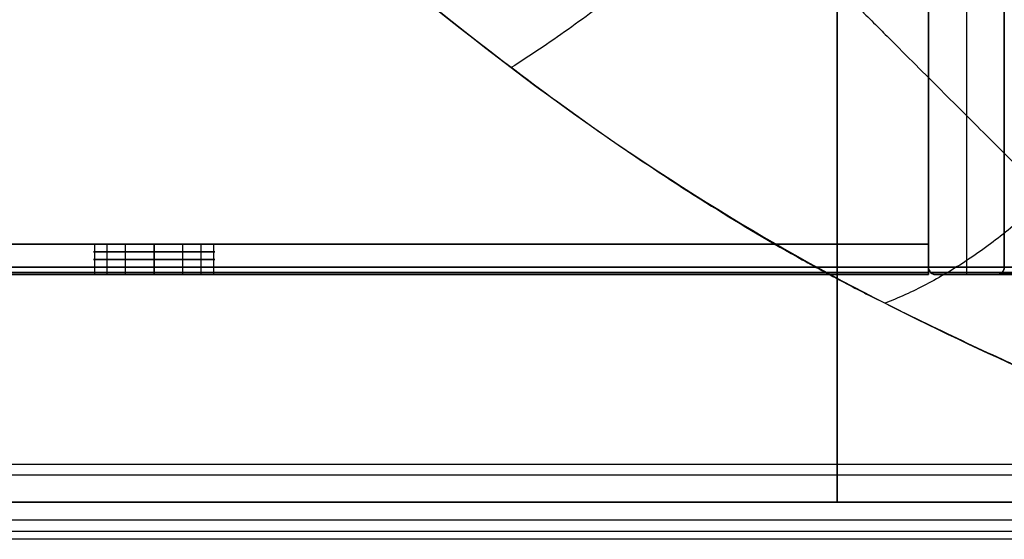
# Model space of a CAD drawing. Header units: millimetres. Extents: x -360 to 360, y 0 to 720.
# Tile 56 of 91: x 256 to 321, y 275 to 309. Entities that reach past the tile are written whole.
import ezdxf

# ---------------------------------------------------------------- set-up
doc = ezdxf.new("R2010")
doc.units = ezdxf.units.MM
doc.header["$MEASUREMENT"] = 0
for name, color, linetype in [('IGES LEVEL 15', 7, 'Continuous'), ('IGES LEVEL 20', 7, 'Continuous'), ('IGES LEVEL 27', 7, 'Continuous'), ('IGES LEVEL 28', 7, 'Continuous'), ('IGES LEVEL 32', 7, 'Continuous'), ('IGES LEVEL 36', 7, 'Continuous'), ('IGES LEVEL 38', 7, 'Continuous'), ('IGES LEVEL 7', 7, 'Continuous'), ('IGES LEVEL 8', 7, 'Continuous'), ('IGES LEVEL 9', 7, 'Continuous')]:
    doc.layers.add(name, color=color, linetype=linetype)

msp = doc.modelspace()

# ---------------------------------------------------------------- linework, layer by layer
at = {"layer": 'IGES LEVEL 15', "color": 252}
for centre, start, end in [((316.5, 292.5), 180, 270), ((320.5, 292.5), 270, 0)]:
    msp.add_arc(centre, 0.5, start, end, dxfattribs=at)
for points in [[(318.5, 342, -295.879), (318.5, 317, -295.879), (318.5, 292, -295.879)], [(318.5, 342, 295.879), (318.5, 317, 295.879), (318.5, 292, 295.879)], [(316, 292.5, -296.969), (316, 317, -296.969), (316, 341.5, -296.969)], [(316, 341.5, 296.969), (316, 317, 296.969), (316, 292.5, 296.969)], [(316, 341.5, 296.969), (316, 317, 296.969), (316, 292.5, 296.969)], [(316, 292.5, -296.969), (316, 317, -296.969), (316, 341.5, -296.969)], [(316, 341.5), (316, 317), (316, 292.5)], [(321, 341.5, -294.789), (321, 317, -294.789), (321, 292.5, -294.789)], [(321, 292.5, 294.789), (321, 317, 294.789), (321, 341.5, 294.789)], [(321, 341.5, -294.789), (321, 317, -294.789), (321, 292.5, -294.789)], [(321, 292.5, 294.789), (321, 317, 294.789), (321, 341.5, 294.789)], [(321, 341.5), (321, 317), (321, 292.5)], [(316, 292.5, 296.969), (316, 292.5), (316, 292.5, -296.969)], [(316, 292.5, 296.969), (316, 292.5), (316, 292.5, -296.969)], [(316.146, 292.146, 296.905), (316.146, 292.146), (316.146, 292.146, -296.905)], [(320.5, 292, -295.007), (318.5, 292, -295.879), (316.5, 292, -296.751)], [(316.5, 292, 296.751), (318.5, 292, 295.879), (320.5, 292, 295.007)], [(316.5, 292, -296.751), (316.5, 292), (316.5, 292, 296.751)], [(316.5, 292, -296.751), (316.5, 292), (316.5, 292, 296.751)], [(316.5, 292, 296.751), (318.5, 292, 295.879), (320.5, 292, 295.007)], [(320.5, 292, -295.007), (318.5, 292, -295.879), (316.5, 292, -296.751)], [(316.5, 292), (318.5, 292), (320.5, 292)], [(318.5, 292, -295.879), (318.5, 292), (318.5, 292, 295.879)], [(320.5, 292, 295.007), (320.5, 292), (320.5, 292, -295.007)], [(320.5, 292, 295.007), (320.5, 292), (320.5, 292, -295.007)], [(320.817, 292.113, 294.869), (320.817, 292.113), (320.817, 292.113, -294.869)], [(321, 292.5, -294.789), (321, 292.5), (321, 292.5, 294.789)], [(321, 292.5, -294.789), (321, 292.5), (321, 292.5, 294.789)]]:
    msp.add_open_spline(points, degree=2, dxfattribs=at)
at = {"layer": 'IGES LEVEL 15'}
for points in [[(316, 292.5, -296.969), (316, 317, -296.969), (316, 341.5, -296.969)], [(316, 341.5, 296.969), (316, 317, 296.969), (316, 292.5, 296.969)], [(321, 341.5, -294.789), (321, 317, -294.789), (321, 292.5, -294.789)], [(321, 292.5, 294.789), (321, 317, 294.789), (321, 341.5, 294.789)], [(316, 292.5, 296.969), (316, 292.5), (316, 292.5, -296.969)], [(320.5, 292, -295.007), (318.5, 292, -295.879), (316.5, 292, -296.751)], [(316.5, 292, 296.751), (318.5, 292, 295.879), (320.5, 292, 295.007)], [(316.5, 292, -296.751), (316.5, 292), (316.5, 292, 296.751)], [(320.5, 292, 295.007), (320.5, 292), (320.5, 292, -295.007)], [(321, 292.5, -294.789), (321, 292.5), (321, 292.5, 294.789)]]:
    msp.add_open_spline(points, degree=2, dxfattribs=at)
for points in [[(316.5, 292, 296.751), (316.207, 292, 296.879), (316, 292.207, 296.969), (316, 292.5, 296.969)], [(316, 292.5, -296.969), (316, 292.207, -296.969), (316.207, 292, -296.879), (316.5, 292, -296.751)], [(321, 292.5, 294.789), (321, 292.207, 294.789), (320.793, 292, 294.88), (320.5, 292, 295.007)], [(320.5, 292, -295.007), (320.793, 292, -294.88), (321, 292.207, -294.789), (321, 292.5, -294.789)]]:
    msp.add_rational_spline(points, [1, 0.804737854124, 0.804737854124, 1], degree=3, dxfattribs=at)
at = {"layer": 'IGES LEVEL 15', "color": 252}
for points in [[(316.5, 292, -296.751), (316.207, 292, -296.879), (316, 292.207, -296.969), (316, 292.5, -296.969)], [(316, 292.5, 296.969), (316, 292.207, 296.969), (316.207, 292, 296.879), (316.5, 292, 296.751)], [(316, 292.5, -296.969), (316, 292.207, -296.969), (316.207, 292, -296.879), (316.5, 292, -296.751)], [(316.5, 292, 296.751), (316.207, 292, 296.879), (316, 292.207, 296.969), (316, 292.5, 296.969)], [(321, 292.5, -294.789), (321, 292.207, -294.789), (320.793, 292, -294.88), (320.5, 292, -295.007)], [(320.5, 292, 295.007), (320.793, 292, 294.88), (321, 292.207, 294.789), (321, 292.5, 294.789)], [(320.5, 292, -295.007), (320.793, 292, -294.88), (321, 292.207, -294.789), (321, 292.5, -294.789)], [(321, 292.5, 294.789), (321, 292.207, 294.789), (320.793, 292, 294.88), (320.5, 292, 295.007)]]:
    msp.add_rational_spline(points, [1, 0.804737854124, 0.804737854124, 1], degree=3, dxfattribs=at)
at = {"layer": 'IGES LEVEL 20', "extrusion": (0, 1, 0)}
for centre, start, end in [((-265, -286, 294), 270, 90), ((-265, -286, 294), 90, 270), ((-265, -286, 292), 270, 90), ((-265, -286, 292), 90, 270)]:
    msp.add_arc(centre, 4, start, end, dxfattribs=at)
at = {"layer": 'IGES LEVEL 20', "color": 252, "extrusion": (0, 1, 0)}
for centre, start, end in [((-265, -286, 294), 270, 90), ((-265, -286, 294), 270, 90), ((-265, -286, 294), 90, 270), ((-265, -286, 294), 90, 270), ((-265, -286, 293.5), 270, 90), ((-265, -286, 293.5), 90, 270), ((-265, -286, 293), 270, 90), ((-265, -286, 293), 90, 270), ((-265, -286, 292.5), 270, 90), ((-265, -286, 292), 270, 90), ((-265, -286, 292.5), 90, 270), ((-265, -286, 292), 90, 270)]:
    msp.add_arc(centre, 4, start, end, dxfattribs=at)
at = {"layer": 'IGES LEVEL 20', "extrusion": (1, 0, 0)}
for centre, start, end in [((292.5, -295.5, 316), 180, 270), ((292.5, -276.5, 316), 90, 180)]:
    msp.add_arc(centre, 0.5, start, end, dxfattribs=at)
at = {"layer": 'IGES LEVEL 20', "color": 252, "extrusion": (1, 0, 0)}
for centre, start, end in [((292.5, -295.5, 316), 180, 270), ((292.5, -276.5, 316), 90, 180), ((292.5, -295.5, 316), 180, 270), ((292.5, -276.5, 316), 90, 180)]:
    msp.add_arc(centre, 0.5, start, end, dxfattribs=at)
at = {"layer": 'IGES LEVEL 20'}
for points in [[(316, 292.5, -296), (316, 317, -296), (316, 341.5, -296)], [(316, 341.5, -276), (316, 317, -276), (316, 292.5, -276)], [(316, 340, -278), (316, 317, -278), (316, 294, -278)], [(316, 294, -294), (316, 317, -294), (316, 340, -294)], [(-316, 294, -278), (0, 294, -278), (316, 294, -278)], [(-316, 294, -294), (0, 294, -294), (316, 294, -294)], [(265, 294, -290), (265, 293, -290), (265, 292, -290)], [(265, 292, -282), (265, 293, -282), (265, 294, -282)], [(316, 294, -278), (316, 294, -286), (316, 294, -294)], [(-316, 292.5, -296), (0, 292.5, -296), (316, 292.5, -296)], [(316, 292.5, -276), (0, 292.5, -276), (-316, 292.5, -276)], [(-316, 292, -276.5), (0, 292, -276.5), (316, 292, -276.5)], [(316, 292, -295.5), (0, 292, -295.5), (-316, 292, -295.5)], [(316, 292, -276.5), (316, 292, -286), (316, 292, -295.5)]]:
    msp.add_open_spline(points, degree=2, dxfattribs=at)
at = {"layer": 'IGES LEVEL 20', "color": 252}
for points in [[(316, 292.5, -296), (316, 317, -296), (316, 341.5, -296)], [(316, 341.5, -276), (316, 317, -276), (316, 292.5, -276)], [(316, 292.5, -296), (316, 317, -296), (316, 341.5, -296)], [(316, 341.5, -276), (316, 317, -276), (316, 292.5, -276)], [(316, 294, -278), (316, 317, -278), (316, 340, -278)], [(316, 340, -294), (316, 317, -294), (316, 294, -294)], [(316, 340, -278), (316, 317, -278), (316, 294, -278)], [(316, 294, -294), (316, 317, -294), (316, 340, -294)], [(316, 294, -278), (0, 294, -278), (-316, 294, -278)], [(-316, 294, -278), (0, 294, -278), (316, 294, -278)], [(316, 294, -294), (0, 294, -294), (-316, 294, -294)], [(-316, 294, -294), (0, 294, -294), (316, 294, -294)], [(-261, 294, -286), (0, 294, -286), (261, 294, -286)], [(261.077, 292, -286.78), (261.077, 293, -286.78), (261.077, 294, -286.78)], [(261.908, 292, -283.462), (261.908, 293, -283.462), (261.908, 294, -283.462)], [(263.114, 292, -289.528), (263.114, 293, -289.528), (263.114, 294, -289.528)], [(265, 292, -290), (265, 293, -290), (265, 294, -290)], [(265, 294, -282), (265, 293, -282), (265, 292, -282)], [(265, 292, -282), (265, 293, -282), (265, 294, -282)], [(265, 294, -290), (265, 293, -290), (265, 292, -290)], [(266.886, 292, -289.528), (266.886, 293, -289.528), (266.886, 294, -289.528)], [(268.092, 292, -283.462), (268.092, 293, -283.462), (268.092, 294, -283.462)], [(268.923, 292, -286.78), (268.923, 293, -286.78), (268.923, 294, -286.78)], [(269, 294, -286), (292.5, 294, -286), (316, 294, -286)], [(316, 294, -294), (316, 294, -286), (316, 294, -278)], [(316, 294, -286), (316, 293, -286), (316, 292, -286)], [(316, 294, -278), (316, 294, -286), (316, 294, -294)], [(-316, 292.5, -296), (0, 292.5, -296), (316, 292.5, -296)], [(-316, 292.5, -296), (0, 292.5, -296), (316, 292.5, -296)], [(316, 292.5, -276), (0, 292.5, -276), (-316, 292.5, -276)], [(316, 292.5, -276), (0, 292.5, -276), (-316, 292.5, -276)], [(316, 292.146, -295.854), (0, 292.146, -295.854), (-316, 292.146, -295.854)], [(316, 292.113, -276.183), (0, 292.113, -276.183), (-316, 292.113, -276.183)], [(316, 292, -295.5), (0, 292, -295.5), (-316, 292, -295.5)], [(-316, 292, -276.5), (0, 292, -276.5), (316, 292, -276.5)], [(-316, 292, -276.5), (0, 292, -276.5), (316, 292, -276.5)], [(316, 292, -295.5), (0, 292, -295.5), (-316, 292, -295.5)], [(-261, 292, -286), (0, 292, -286), (261, 292, -286)], [(269, 292, -286), (292.5, 292, -286), (316, 292, -286)], [(316, 292, -276.5), (316, 292, -286), (316, 292, -295.5)], [(316, 292, -276.5), (316, 292, -286), (316, 292, -295.5)]]:
    msp.add_open_spline(points, degree=2, dxfattribs=at)
for points, knots in [([(265, 292, -282), (264.029, 292, -282), (263.09, 292, -282.354), (262.027, 292, -283.287), (261.76, 292, -283.612), (261.185, 292, -284.605), (261, 292, -285.296), (261, 292, -286.704), (261.185, 292, -287.394), (261.76, 292, -288.387), (262.027, 292, -288.712), (263.09, 292, -289.646), (264.029, 292, -290), (265, 292, -290)], [0, 0, 0, 0, 0.229258, 0.229258, 0.333762, 0.333762, 0.499994, 0.499994, 0.666123, 0.666123, 0.770728, 0.770728, 1, 1, 1, 1]), ([(265, 292, -290), (265.971, 292, -290), (266.91, 292, -289.646), (267.973, 292, -288.713), (268.24, 292, -288.388), (268.815, 292, -287.395), (269, 292, -286.704), (269, 292, -285.296), (268.815, 292, -284.606), (268.24, 292, -283.613), (267.973, 292, -283.288), (266.91, 292, -282.354), (265.971, 292, -282), (265, 292, -282)], [1, 1, 1, 1, 1.229258, 1.229258, 1.333762, 1.333762, 1.499994, 1.499994, 1.666123, 1.666123, 1.770728, 1.770728, 2, 2, 2, 2])]:
    msp.add_open_spline(points, degree=3, knots=knots, dxfattribs=at)
at = {"layer": 'IGES LEVEL 27'}
for points in [[(310, 342, 297), (310, 309.5, 297), (310, 277, 297)], [(310, 342, 315), (310, 309.5, 315), (310, 277, 315)], [(310, 277, 297), (0, 277, 297), (-310, 277, 297)], [(310, 277, 315), (0, 277, 315), (-310, 277, 315)], [(310, 277, 297), (310, 277, 306), (310, 277, 315)]]:
    msp.add_open_spline(points, degree=2, dxfattribs=at)
at = {"layer": 'IGES LEVEL 27', "color": 255}
for points in [[(310, 342, 297), (310, 309.5, 297), (310, 277, 297)], [(310, 277, 315), (310, 309.5, 315), (310, 342, 315)], [(310, 342, 297), (310, 309.5, 297), (310, 277, 297)], [(310, 277, 306), (310, 309.5, 306), (310, 342, 306)], [(310, 342, 315), (310, 309.5, 315), (310, 277, 315)], [(-310, 277, 315), (0, 277, 315), (310, 277, 315)], [(310, 277, 297), (0, 277, 297), (-310, 277, 297)], [(-310, 277, 306), (0, 277, 306), (310, 277, 306)], [(310, 277, 297), (0, 277, 297), (-310, 277, 297)], [(310, 277, 315), (0, 277, 315), (-310, 277, 315)], [(310, 277, 315), (310, 277, 306), (310, 277, 297)], [(310, 277, 297), (310, 277, 306), (310, 277, 315)]]:
    msp.add_open_spline(points, degree=2, dxfattribs=at)
at = {"layer": 'IGES LEVEL 28'}
for points in [[(310, 342, -315), (310, 309.5, -315), (310, 277, -315)], [(310, 342, -297), (310, 309.5, -297), (310, 277, -297)], [(310, 277, -315), (0, 277, -315), (-310, 277, -315)], [(310, 277, -297), (0, 277, -297), (-310, 277, -297)], [(310, 277, -315), (310, 277, -306), (310, 277, -297)]]:
    msp.add_open_spline(points, degree=2, dxfattribs=at)
at = {"layer": 'IGES LEVEL 28', "color": 255}
for points in [[(310, 342, -315), (310, 309.5, -315), (310, 277, -315)], [(310, 277, -297), (310, 309.5, -297), (310, 342, -297)], [(310, 342, -315), (310, 309.5, -315), (310, 277, -315)], [(310, 277, -306), (310, 309.5, -306), (310, 342, -306)], [(310, 342, -297), (310, 309.5, -297), (310, 277, -297)], [(-310, 277, -297), (0, 277, -297), (310, 277, -297)], [(310, 277, -315), (0, 277, -315), (-310, 277, -315)], [(-310, 277, -306), (0, 277, -306), (310, 277, -306)], [(310, 277, -315), (0, 277, -315), (-310, 277, -315)], [(310, 277, -297), (0, 277, -297), (-310, 277, -297)], [(310, 277, -297), (310, 277, -306), (310, 277, -315)], [(310, 277, -315), (310, 277, -306), (310, 277, -297)]]:
    msp.add_open_spline(points, degree=2, dxfattribs=at)
at = {"layer": 'IGES LEVEL 32'}
for points in [[(332.5, 277, -315), (0, 277, -315), (-332.5, 277, -315)], [(-332.5, 277, -333), (0, 277, -333), (332.5, 277, -333)]]:
    msp.add_open_spline(points, degree=2, dxfattribs=at)
at = {"layer": 'IGES LEVEL 32', "color": 255}
for points in [[(-332.5, 277, -333), (0, 277, -333), (332.5, 277, -333)], [(332.5, 277, -315), (0, 277, -315), (-332.5, 277, -315)], [(-332.5, 277, -324), (0, 277, -324), (332.5, 277, -324)], [(332.5, 277, -315), (0, 277, -315), (-332.5, 277, -315)], [(-332.5, 277, -333), (0, 277, -333), (332.5, 277, -333)]]:
    msp.add_open_spline(points, degree=2, dxfattribs=at)
at = {"layer": 'IGES LEVEL 36', "color": 253}
for points in [[(-360, 277), (0, 277), (360, 277)], [(341, 277, 335), (0, 277, 335), (-341, 277, 335)], [(-341, 277, -335), (0, 277, -335), (341, 277, -335)], [(-341, 277, 335), (0, 277, 335), (341, 277, 335)], [(341, 277, -335), (0, 277, -335), (-341, 277, -335)]]:
    msp.add_open_spline(points, degree=2, dxfattribs=at)
at = {"layer": 'IGES LEVEL 36'}
for points in [[(-341, 277, 335), (0, 277, 335), (341, 277, 335)], [(341, 277, -335), (0, 277, -335), (-341, 277, -335)]]:
    msp.add_open_spline(points, degree=2, dxfattribs=at)
at = {"layer": 'IGES LEVEL 38'}
for points, knots in [([(154, 467, -223), (157.353, 459.136, -223), (162.856, 449.284, -223.383), (174.709, 431.255, -225.181), (179.259, 424.711, -225.987), (186.997, 414.155, -227.608), (189.729, 410.514, -228.218), (194.053, 404.886, -229.249), (195.532, 402.982, -229.612), (197.807, 400.087, -230.189), (198.575, 399.116, -230.386), (199.74, 397.649, -230.69), (200.327, 396.914, -230.845), (201.017, 396.052, -231.028), (201.363, 395.62, -231.121), (201.537, 395.403, -231.167), (201.611, 395.311, -231.187), (201.661, 395.249, -231.2), (201.694, 395.207, -231.209), (210.196, 384.629, -233.493), (219.456, 373.628, -236.348), (234.263, 357.105, -241.704), (239.349, 351.597, -243.669), (247.153, 343.44, -246.915), (249.782, 340.739, -248.046), (253.761, 336.729, -249.822), (255.093, 335.399, -250.427), (257.099, 333.417, -251.355), (258.103, 332.429, -251.824), (259.278, 331.283, -252.379), (259.782, 330.793, -252.619), (260.118, 330.467, -252.78), (260.295, 330.295, -252.865), (270.673, 320.247, -257.842), (280.045, 312.082, -262.966), (293.097, 302.209, -270.567), (297.282, 299.309, -273.088), (303.364, 295.485, -276.801), (305.359, 294.298, -278.027), (308.309, 292.639, -279.845), (309.285, 292.106, -280.447), (310.74, 291.337, -281.344), (311.465, 290.959, -281.791), (312.187, 290.593, -282.235), (312.667, 290.351, -282.531), (312.916, 290.227, -282.684), (314.99, 289.199, -283.959), (316.796, 288.325, -285.114), (319.441, 287.077, -286.877), (320.749, 286.468, -287.767), (322.245, 285.787, -288.819), (322.986, 285.453, -289.348), (323.302, 285.312, -289.576), (323.512, 285.218, -289.728), (323.606, 285.176, -289.796), (325.578, 284.299, -291.228), (327.25, 283.566, -292.541), (329.493, 282.588, -294.447), (330.197, 282.282, -295.072), (331.188, 281.851, -295.994), (331.668, 281.642, -296.45), (332.199, 281.411, -296.976), (332.458, 281.298, -297.236), (332.567, 281.25, -297.348), (332.64, 281.219, -297.422), (332.666, 281.208, -297.448), (338.679, 278.582, -303.626), (341.999, 277, -310.421), (342, 277, -318)], [0, 0, 0, 0, 0.125, 0.125, 0.1875, 0.1875, 0.21875, 0.21875, 0.234375, 0.234375, 0.242187, 0.242187, 0.246094, 0.248047, 0.249023, 0.249512, 0.249756, 0.249756, 0.25, 0.25, 0.375, 0.375, 0.4375, 0.4375, 0.46875, 0.46875, 0.484375, 0.484375, 0.492187, 0.496094, 0.498047, 0.498047, 0.5, 0.5, 0.625, 0.625, 0.6875, 0.6875, 0.71875, 0.71875, 0.734375, 0.734375, 0.742187, 0.746094, 0.746094, 0.75, 0.75, 0.78125, 0.78125, 0.796875, 0.804687, 0.808594, 0.810547, 0.810547, 0.8125, 0.8125, 0.84375, 0.84375, 0.859375, 0.859375, 0.867187, 0.871094, 0.873047, 0.874023, 0.874023, 0.875, 0.875, 1, 1, 1, 1]), ([(344, 279, -318), (344, 279, -314.187), (343.598, 279.838, -310.584), (342.513, 282.209, -305.467), (342.07, 283.186, -303.809), (341.301, 284.909, -301.391), (341.026, 285.527, -300.596), (340.59, 286.516, -299.421), (340.365, 287.026, -298.838), (340.131, 287.559, -298.26), (339.973, 287.92, -297.877), (339.888, 288.115, -297.674), (339.209, 289.672, -296.074), (338.568, 291.125, -294.732), (337.576, 293.38, -292.83), (337.24, 294.145, -292.215), (336.731, 295.308, -291.319), (336.476, 295.894, -290.878), (336.219, 296.485, -290.447), (336.048, 296.881, -290.162), (335.968, 297.065, -290.03), (335.139, 298.983, -288.676), (334.354, 300.718, -287.486), (333.106, 303.363, -285.723), (332.465, 304.697, -284.846), (331.686, 306.269, -283.833), (331.289, 307.06, -283.328), (331.089, 307.456, -283.077), (331.003, 307.626, -282.969), (330.945, 307.74, -282.897), (330.921, 307.787, -282.868), (328.721, 312.113, -280.136), (326.324, 316.31, -277.55), (322.425, 322.478, -273.825), (321.075, 324.512, -272.608), (318.979, 327.53, -270.821), (318.269, 328.529, -270.232), (316.825, 330.517, -269.065), (316.101, 331.494, -268.495), (312.339, 336.458, -265.608), (308.845, 340.759, -263.165), (302.757, 347.761, -259.389), (300.586, 350.186, -258.112), (297.108, 353.964, -256.181), (295.912, 355.248, -255.535), (294.06, 357.208, -254.563), (293.12, 358.196, -254.077), (291.998, 359.366, -253.509), (291.512, 359.87, -253.266), (291.187, 360.207, -253.103), (291.033, 360.366, -253.027), (285.314, 366.272, -250.194), (279.666, 371.855, -247.731), (268.398, 382.604, -243.294), (262.777, 387.771, -241.32), (251.735, 397.624, -237.789), (246.315, 402.311, -236.233), (238.428, 408.961, -234.163), (235.839, 411.115, -233.517), (232.025, 414.251, -232.609), (230.766, 415.281, -232.316), (228.895, 416.802, -231.892), (227.964, 417.556, -231.684), (226.886, 418.426, -231.447), (226.349, 418.859, -231.33), (226.081, 419.074, -231.272), (225.947, 419.182, -231.243), (225.89, 419.228, -231.23), (225.851, 419.259, -231.222), (225.842, 419.266, -231.22), (218.409, 425.24, -229.615), (211.741, 430.355, -228.409), (202.924, 436.909, -226.995), (200.181, 438.908, -226.589), (196.358, 441.646, -226.061), (195.132, 442.515, -225.898), (193.366, 443.755, -225.672), (192.5, 444.359, -225.563), (191.522, 445.037, -225.444), (191.041, 445.369, -225.386), (190.802, 445.534, -225.357), (190.683, 445.616, -225.343), (190.632, 445.651, -225.337), (190.598, 445.674, -225.333), (190.592, 445.678, -225.332), (187.027, 448.128, -224.908), (183.788, 450.274, -224.574), (179.36, 453.121, -224.17), (177.956, 454.008, -224.051), (175.954, 455.252, -223.892), (175.304, 455.652, -223.843), (174.355, 456.23, -223.774), (173.887, 456.514, -223.74), (173.352, 456.837, -223.703), (173.088, 456.996, -223.685), (172.956, 457.074, -223.676), (172.9, 457.108, -223.672), (172.862, 457.13, -223.67), (172.857, 457.134, -223.669), (168.73, 459.601, -223.391), (165.147, 461.563, -223.227), (158.906, 464.784, -223.031), (156.249, 466.041, -223), (154, 467, -223)], [0, 0, 0, 0, 0.0625, 0.0625, 0.09375, 0.09375, 0.109375, 0.109375, 0.117188, 0.121094, 0.121094, 0.125, 0.125, 0.15625, 0.15625, 0.171875, 0.171875, 0.179688, 0.183594, 0.183594, 0.1875, 0.1875, 0.21875, 0.21875, 0.234375, 0.242188, 0.246094, 0.248047, 0.249023, 0.249023, 0.25, 0.25, 0.3125, 0.3125, 0.34375, 0.34375, 0.359375, 0.359375, 0.375, 0.375, 0.4375, 0.4375, 0.46875, 0.46875, 0.484375, 0.484375, 0.492188, 0.496094, 0.498047, 0.498047, 0.5, 0.5, 0.5625, 0.5625, 0.625, 0.625, 0.6875, 0.6875, 0.71875, 0.71875, 0.734375, 0.734375, 0.742188, 0.746094, 0.748047, 0.749023, 0.749512, 0.749756, 0.749756, 0.75, 0.75, 0.8125, 0.8125, 0.84375, 0.84375, 0.859375, 0.859375, 0.867188, 0.871094, 0.873047, 0.874023, 0.874512, 0.874756, 0.874756, 0.875, 0.875, 0.90625, 0.90625, 0.921875, 0.921875, 0.929688, 0.929688, 0.933594, 0.935547, 0.936523, 0.937012, 0.937256, 0.937256, 0.9375, 0.9375, 0.96875, 0.96875, 1, 1, 1, 1])]:
    msp.add_open_spline(points, degree=3, knots=knots, dxfattribs=at)
at = {"layer": 'IGES LEVEL 38', "color": 253}
for points, knots in [([(154, 467, -223), (156.931, 460.124, -223), (160.276, 454.148, -223.265), (167.418, 442.203, -224.07), (171.255, 436.324, -224.629), (183.398, 418.658, -226.729), (192.332, 406.857, -228.694), (220.469, 371.847, -236.252), (241.001, 348.977, -243.611), (270.182, 320.722, -257.606), (279.64, 312.375, -262.758), (297.386, 298.928, -273.076), (305.676, 293.913, -278.107), (320.618, 286.311, -287.544), (327.355, 283.526, -291.991), (338.07, 278.848, -303), (342, 277, -309.829), (342, 277, -318)], [0, 0, 0, 0, 0.0221749, 0.0221749, 0.0443498, 0.0443498, 0.0886996, 0.0886996, 0.1773991, 0.1773991, 0.2217489, 0.2217489, 0.2660987, 0.2660987, 0.3104485, 0.3104485, 0.3547983, 0.3547983, 0.3547983, 0.3547983]), ([(344, 279, -318), (344, 279, -309.829), (342.152, 282.93, -303), (337.474, 293.645, -291.991), (334.689, 300.382, -287.544), (327.087, 315.324, -278.107), (322.072, 323.614, -273.076), (308.625, 341.36, -262.758), (300.278, 350.818, -257.606), (272.023, 379.999, -243.611), (249.153, 400.531, -236.252), (214.143, 428.668, -228.694), (202.342, 437.602, -226.729), (184.676, 449.745, -224.629), (178.797, 453.582, -224.07), (166.852, 460.724, -223.265), (160.876, 464.069, -223), (154, 467, -223)], [-0.3547983, -0.3547983, -0.3547983, -0.3547983, -0.3104485, -0.3104485, -0.2660987, -0.2660987, -0.2217489, -0.2217489, -0.1773991, -0.1773991, -0.0886996, -0.0886996, -0.0443498, -0.0443498, -0.0221749, -0.0221749, 0, 0, 0, 0]), ([(154, 467, -223), (157.353, 459.136, -223), (162.856, 449.284, -223.383), (174.709, 431.255, -225.181), (179.259, 424.711, -225.987), (186.997, 414.155, -227.608), (189.729, 410.514, -228.218), (194.053, 404.886, -229.249), (195.532, 402.982, -229.612), (197.807, 400.087, -230.189), (198.575, 399.116, -230.386), (199.74, 397.649, -230.69), (200.327, 396.914, -230.845), (201.017, 396.052, -231.028), (201.363, 395.62, -231.121), (201.537, 395.403, -231.167), (201.611, 395.311, -231.187), (201.661, 395.249, -231.2), (201.694, 395.207, -231.209), (210.196, 384.629, -233.493), (219.456, 373.628, -236.348), (234.263, 357.105, -241.704), (239.349, 351.597, -243.669), (247.153, 343.44, -246.915), (249.782, 340.739, -248.046), (253.761, 336.729, -249.822), (255.093, 335.399, -250.427), (257.099, 333.417, -251.355), (258.103, 332.429, -251.824), (259.278, 331.283, -252.379), (259.782, 330.793, -252.619), (260.118, 330.467, -252.78), (260.295, 330.295, -252.865), (270.673, 320.247, -257.842), (280.045, 312.082, -262.966), (293.097, 302.209, -270.567), (297.282, 299.309, -273.088), (303.364, 295.485, -276.801), (305.359, 294.298, -278.027), (308.309, 292.639, -279.845), (309.285, 292.106, -280.447), (310.74, 291.337, -281.344), (311.465, 290.959, -281.791), (312.187, 290.593, -282.235), (312.667, 290.351, -282.531), (312.916, 290.227, -282.684), (314.99, 289.199, -283.959), (316.796, 288.325, -285.114), (319.441, 287.077, -286.877), (320.749, 286.468, -287.767), (322.245, 285.787, -288.819), (322.986, 285.453, -289.348), (323.302, 285.312, -289.576), (323.512, 285.218, -289.728), (323.606, 285.176, -289.796), (325.578, 284.299, -291.228), (327.25, 283.566, -292.541), (329.493, 282.588, -294.447), (330.197, 282.282, -295.072), (331.188, 281.851, -295.994), (331.668, 281.642, -296.45), (332.199, 281.411, -296.976), (332.458, 281.298, -297.236), (332.567, 281.25, -297.348), (332.64, 281.219, -297.422), (332.666, 281.208, -297.448), (338.679, 278.582, -303.626), (341.999, 277, -310.421), (342, 277, -318)], [2, 2, 2, 2, 2.125, 2.125, 2.1875, 2.1875, 2.21875, 2.21875, 2.234375, 2.234375, 2.242187, 2.242187, 2.246094, 2.248047, 2.249023, 2.249512, 2.249756, 2.249756, 2.25, 2.25, 2.375, 2.375, 2.4375, 2.4375, 2.46875, 2.46875, 2.484375, 2.484375, 2.492187, 2.496094, 2.498047, 2.498047, 2.5, 2.5, 2.625, 2.625, 2.6875, 2.6875, 2.71875, 2.71875, 2.734375, 2.734375, 2.742187, 2.746094, 2.746094, 2.75, 2.75, 2.78125, 2.78125, 2.796875, 2.804687, 2.808594, 2.810547, 2.810547, 2.8125, 2.8125, 2.84375, 2.84375, 2.859375, 2.859375, 2.867187, 2.871094, 2.873047, 2.874023, 2.874023, 2.875, 2.875, 3, 3, 3, 3]), ([(344, 279, -318), (344, 279, -314.187), (343.598, 279.838, -310.584), (342.513, 282.209, -305.467), (342.07, 283.186, -303.809), (341.301, 284.909, -301.391), (341.026, 285.527, -300.596), (340.59, 286.516, -299.421), (340.365, 287.026, -298.838), (340.131, 287.559, -298.26), (339.973, 287.92, -297.877), (339.888, 288.115, -297.674), (339.209, 289.672, -296.074), (338.568, 291.125, -294.732), (337.576, 293.38, -292.83), (337.24, 294.145, -292.215), (336.731, 295.308, -291.319), (336.476, 295.894, -290.878), (336.219, 296.485, -290.447), (336.048, 296.881, -290.162), (335.968, 297.065, -290.03), (335.139, 298.983, -288.676), (334.354, 300.718, -287.486), (333.106, 303.363, -285.723), (332.465, 304.697, -284.846), (331.686, 306.269, -283.833), (331.289, 307.06, -283.328), (331.089, 307.456, -283.077), (331.003, 307.626, -282.969), (330.945, 307.74, -282.897), (330.921, 307.787, -282.868), (328.721, 312.113, -280.136), (326.324, 316.31, -277.55), (322.425, 322.478, -273.825), (321.075, 324.512, -272.608), (318.979, 327.53, -270.821), (318.269, 328.529, -270.232), (316.825, 330.517, -269.065), (316.101, 331.494, -268.495), (312.339, 336.458, -265.608), (308.845, 340.759, -263.165), (302.757, 347.761, -259.389), (300.586, 350.186, -258.112), (297.108, 353.964, -256.181), (295.912, 355.248, -255.535), (294.06, 357.208, -254.563), (293.12, 358.196, -254.077), (291.998, 359.366, -253.509), (291.512, 359.87, -253.266), (291.187, 360.207, -253.103), (291.033, 360.366, -253.027), (285.314, 366.272, -250.194), (279.666, 371.855, -247.731), (268.398, 382.604, -243.294), (262.777, 387.771, -241.32), (251.735, 397.624, -237.789), (246.315, 402.311, -236.233), (238.428, 408.961, -234.163), (235.839, 411.115, -233.517), (232.025, 414.251, -232.609), (230.766, 415.281, -232.316), (228.895, 416.802, -231.892), (227.964, 417.556, -231.684), (226.886, 418.426, -231.447), (226.349, 418.859, -231.33), (226.081, 419.074, -231.272), (225.947, 419.182, -231.243), (225.89, 419.228, -231.23), (225.851, 419.259, -231.222), (225.842, 419.266, -231.22), (218.409, 425.24, -229.615), (211.741, 430.355, -228.409), (202.924, 436.909, -226.995), (200.181, 438.908, -226.589), (196.358, 441.646, -226.061), (195.132, 442.515, -225.898), (193.366, 443.755, -225.672), (192.5, 444.359, -225.563), (191.522, 445.037, -225.444), (191.041, 445.369, -225.386), (190.802, 445.534, -225.357), (190.683, 445.616, -225.343), (190.632, 445.651, -225.337), (190.598, 445.674, -225.333), (190.592, 445.678, -225.332), (187.027, 448.128, -224.908), (183.788, 450.274, -224.574), (179.36, 453.121, -224.17), (177.956, 454.008, -224.051), (175.954, 455.252, -223.892), (175.304, 455.652, -223.843), (174.355, 456.23, -223.774), (173.887, 456.514, -223.74), (173.352, 456.837, -223.703), (173.088, 456.996, -223.685), (172.956, 457.074, -223.676), (172.9, 457.108, -223.672), (172.862, 457.13, -223.67), (172.857, 457.134, -223.669), (168.73, 459.601, -223.391), (165.147, 461.563, -223.227), (158.906, 464.784, -223.031), (156.249, 466.041, -223), (154, 467, -223)], [2, 2, 2, 2, 2.0625, 2.0625, 2.09375, 2.09375, 2.109375, 2.109375, 2.117188, 2.121094, 2.121094, 2.125, 2.125, 2.15625, 2.15625, 2.171875, 2.171875, 2.179688, 2.183594, 2.183594, 2.1875, 2.1875, 2.21875, 2.21875, 2.234375, 2.242188, 2.246094, 2.248047, 2.249023, 2.249023, 2.25, 2.25, 2.3125, 2.3125, 2.34375, 2.34375, 2.359375, 2.359375, 2.375, 2.375, 2.4375, 2.4375, 2.46875, 2.46875, 2.484375, 2.484375, 2.492188, 2.496094, 2.498047, 2.498047, 2.5, 2.5, 2.5625, 2.5625, 2.625, 2.625, 2.6875, 2.6875, 2.71875, 2.71875, 2.734375, 2.734375, 2.742188, 2.746094, 2.748047, 2.749023, 2.749512, 2.749756, 2.749756, 2.75, 2.75, 2.8125, 2.8125, 2.84375, 2.84375, 2.859375, 2.859375, 2.867188, 2.871094, 2.873047, 2.874023, 2.874512, 2.874756, 2.874756, 2.875, 2.875, 2.90625, 2.90625, 2.921875, 2.921875, 2.929688, 2.929688, 2.933594, 2.935547, 2.936523, 2.937012, 2.937256, 2.937256, 2.9375, 2.9375, 2.96875, 2.96875, 3, 3, 3, 3])]:
    msp.add_open_spline(points, degree=3, knots=knots, dxfattribs=at)
msp.add_rational_spline([(154, 467, -223), (158.909, 462.091, -223), (163.567, 457.433, -223.196), (173.118, 447.882, -223.837), (177.984, 443.016, -224.294), (192.927, 428.073, -226.051), (203.337, 417.663, -227.741), (235.128, 385.872, -234.39), (257.177, 363.823, -241.046), (286.283, 334.717, -254.066), (295.452, 325.548, -259.008), (311.472, 309.528, -269.388), (318.265, 302.735, -274.779), (329.43, 291.57, -285.353), (333.911, 287.089, -290.561), (340.969, 280.031, -302.695), (343.414, 277.586, -309.756), (343.414, 277.586, -318)], [1, 0.999981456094, 0.999745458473, 0.999123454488, 0.998725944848, 0.997313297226, 0.996087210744, 0.991033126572, 0.986271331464, 0.968967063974, 0.961228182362, 0.94138272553, 0.929496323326, 0.905231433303, 0.892530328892, 0.866723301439, 0.853412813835, 0.853553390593], degree=3, knots=[0, 0, 0, 0, 0.0221749, 0.0221749, 0.0443498, 0.0443498, 0.0886996, 0.0886996, 0.1773991, 0.1773991, 0.2217489, 0.2217489, 0.2660987, 0.2660987, 0.3104485, 0.3104485, 0.3547983, 0.3547983, 0.3547983, 0.3547983], dxfattribs=at)
for points, weights in [([(315.348, 332.487, -267.917), (304.982, 316.018, -259.963), (288.513, 305.652, -267.917)], [1, 0.902610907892, 1]), ([(330.888, 307.853, -282.826), (325.877, 295.123, -276.606), (313.147, 290.112, -282.826)], [1, 0.83472775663, 1])]:
    msp.add_rational_spline(points, weights, degree=2, dxfattribs=at)
at = {"layer": 'IGES LEVEL 38'}
for points in [[(-341.5, 279.5, -338), (0, 279.5, -338), (341.5, 279.5, -338)], [(344, 277, -340.5), (0, 277, -340.5), (-344, 277, -340.5)], [(342, 277, -318), (0, 277, -318), (-342, 277, -318)], [(342, 277, -335.5), (0, 277, -335.5), (-342, 277, -335.5)]]:
    msp.add_open_spline(points, degree=2, dxfattribs=at)
at = {"layer": 'IGES LEVEL 38', "color": 253}
for points in [[(-341.5, 279.5, -338), (0, 279.5, -338), (341.5, 279.5, -338)], [(-341.5, 279.5, -338), (0, 279.5, -338), (341.5, 279.5, -338)], [(342.232, 278.768, -339.768), (0, 278.768, -339.768), (-342.232, 278.768, -339.768)], [(-344, 277, -340.5), (0, 277, -340.5), (344, 277, -340.5)], [(344, 277, -340.5), (0, 277, -340.5), (-344, 277, -340.5)], [(342, 277, -318), (0, 277, -318), (-342, 277, -318)], [(-342, 277, -335.5), (0, 277, -335.5), (342, 277, -335.5)], [(342, 277, -318), (0, 277, -318), (-342, 277, -318)], [(-342, 277, -326.75), (0, 277, -326.75), (342, 277, -326.75)], [(342, 277, -335.5), (0, 277, -335.5), (-342, 277, -335.5)], [(345.178, 275.822, -340.205), (0, 275.822, -340.205), (-345.178, 275.822, -340.205)], [(345.933, 275.067, -336.414), (0, 275.067, -336.414), (-345.933, 275.067, -336.414)], [(346.452, 274.548, -338.488), (0, 274.548, -338.488), (-346.452, 274.548, -338.488)]]:
    msp.add_open_spline(points, degree=2, dxfattribs=at)
at = {"layer": 'IGES LEVEL 7', "color": 252}
for points in [[(318.5, 342, 295.879), (318.5, 317, 295.879), (318.5, 292, 295.879)], [(316, 292.5, 296.969), (316, 317, 296.969), (316, 341.5, 296.969)], [(316, 292.5, 296.969), (316, 317, 296.969), (316, 341.5, 296.969)], [(321, 341.5, 294.789), (321, 317, 294.789), (321, 292.5, 294.789)], [(321, 341.5, 294.789), (321, 317, 294.789), (321, 292.5, 294.789)], [(350.298, 292.5, 328.832), (333.149, 292.5, 312.9), (316, 292.5, 296.969)], [(350.298, 292.5, 328.832), (333.149, 292.5, 312.9), (316, 292.5, 296.969)], [(350.398, 292.146, 328.724), (333.272, 292.146, 312.815), (316.146, 292.146, 296.905)], [(320.5, 292, 295.007), (318.5, 292, 295.879), (316.5, 292, 296.751)], [(316.5, 292, 296.751), (333.569, 292, 312.608), (350.639, 292, 328.465)], [(316.5, 292, 296.751), (333.569, 292, 312.608), (350.639, 292, 328.465)], [(320.5, 292, 295.007), (318.5, 292, 295.879), (316.5, 292, 296.751)], [(353.361, 292, 325.535), (336.931, 292, 310.271), (320.5, 292, 295.007)], [(353.361, 292, 325.535), (336.931, 292, 310.271), (320.5, 292, 295.007)], [(353.577, 292.113, 325.302), (337.197, 292.113, 310.086), (320.817, 292.113, 294.869)], [(321, 292.5, 294.789), (337.351, 292.5, 309.979), (353.702, 292.5, 325.168)], [(321, 292.5, 294.789), (337.351, 292.5, 309.979), (353.702, 292.5, 325.168)]]:
    msp.add_open_spline(points, degree=2, dxfattribs=at)
at = {"layer": 'IGES LEVEL 7'}
for points in [[(316, 292.5, 296.969), (316, 317, 296.969), (316, 341.5, 296.969)], [(321, 341.5, 294.789), (321, 317, 294.789), (321, 292.5, 294.789)], [(350.298, 292.5, 328.832), (333.149, 292.5, 312.9), (316, 292.5, 296.969)], [(320.5, 292, 295.007), (318.5, 292, 295.879), (316.5, 292, 296.751)], [(316.5, 292, 296.751), (333.569, 292, 312.608), (350.639, 292, 328.465)], [(353.361, 292, 325.535), (336.931, 292, 310.271), (320.5, 292, 295.007)], [(321, 292.5, 294.789), (337.351, 292.5, 309.979), (353.702, 292.5, 325.168)]]:
    msp.add_open_spline(points, degree=2, dxfattribs=at)
for points in [[(316, 292.5, 296.969), (316, 292.207, 296.969), (316.207, 292, 296.879), (316.5, 292, 296.751)], [(320.5, 292, 295.007), (320.793, 292, 294.88), (321, 292.207, 294.789), (321, 292.5, 294.789)]]:
    msp.add_rational_spline(points, [1, 0.804737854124, 0.804737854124, 1], degree=3, dxfattribs=at)
at = {"layer": 'IGES LEVEL 7', "color": 252}
for points in [[(316.5, 292, 296.751), (316.207, 292, 296.879), (316, 292.207, 296.969), (316, 292.5, 296.969)], [(316, 292.5, 296.969), (316, 292.207, 296.969), (316.207, 292, 296.879), (316.5, 292, 296.751)], [(321, 292.5, 294.789), (321, 292.207, 294.789), (320.793, 292, 294.88), (320.5, 292, 295.007)], [(320.5, 292, 295.007), (320.793, 292, 294.88), (321, 292.207, 294.789), (321, 292.5, 294.789)]]:
    msp.add_rational_spline(points, [1, 0.804737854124, 0.804737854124, 1], degree=3, dxfattribs=at)
at = {"layer": 'IGES LEVEL 8', "color": 252}
for points in [[(318.5, 342, -295.879), (318.5, 317, -295.879), (318.5, 292, -295.879)], [(316, 341.5, -296.969), (316, 317, -296.969), (316, 292.5, -296.969)], [(316, 341.5, -296.969), (316, 317, -296.969), (316, 292.5, -296.969)], [(321, 292.5, -294.789), (321, 317, -294.789), (321, 341.5, -294.789)], [(321, 292.5, -294.789), (321, 317, -294.789), (321, 341.5, -294.789)], [(316, 292.5, -296.969), (333.149, 292.5, -312.9), (350.298, 292.5, -328.832)], [(316, 292.5, -296.969), (333.149, 292.5, -312.9), (350.298, 292.5, -328.832)], [(316.146, 292.146, -296.905), (333.272, 292.146, -312.815), (350.398, 292.146, -328.724)], [(316.5, 292, -296.751), (318.5, 292, -295.879), (320.5, 292, -295.007)], [(350.639, 292, -328.465), (333.569, 292, -312.608), (316.5, 292, -296.751)], [(350.639, 292, -328.465), (333.569, 292, -312.608), (316.5, 292, -296.751)], [(316.5, 292, -296.751), (318.5, 292, -295.879), (320.5, 292, -295.007)], [(320.5, 292, -295.007), (336.931, 292, -310.271), (353.361, 292, -325.535)], [(320.5, 292, -295.007), (336.931, 292, -310.271), (353.361, 292, -325.535)], [(320.817, 292.113, -294.869), (337.197, 292.113, -310.086), (353.577, 292.113, -325.302)], [(353.702, 292.5, -325.168), (337.351, 292.5, -309.979), (321, 292.5, -294.789)], [(353.702, 292.5, -325.168), (337.351, 292.5, -309.979), (321, 292.5, -294.789)]]:
    msp.add_open_spline(points, degree=2, dxfattribs=at)
at = {"layer": 'IGES LEVEL 8'}
for points in [[(316, 341.5, -296.969), (316, 317, -296.969), (316, 292.5, -296.969)], [(321, 292.5, -294.789), (321, 317, -294.789), (321, 341.5, -294.789)], [(316, 292.5, -296.969), (333.149, 292.5, -312.9), (350.298, 292.5, -328.832)], [(316.5, 292, -296.751), (318.5, 292, -295.879), (320.5, 292, -295.007)], [(350.639, 292, -328.465), (333.569, 292, -312.608), (316.5, 292, -296.751)], [(320.5, 292, -295.007), (336.931, 292, -310.271), (353.361, 292, -325.535)], [(353.702, 292.5, -325.168), (337.351, 292.5, -309.979), (321, 292.5, -294.789)]]:
    msp.add_open_spline(points, degree=2, dxfattribs=at)
for points in [[(316.5, 292, -296.751), (316.207, 292, -296.879), (316, 292.207, -296.969), (316, 292.5, -296.969)], [(321, 292.5, -294.789), (321, 292.207, -294.789), (320.793, 292, -294.88), (320.5, 292, -295.007)]]:
    msp.add_rational_spline(points, [1, 0.804737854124, 0.804737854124, 1], degree=3, dxfattribs=at)
at = {"layer": 'IGES LEVEL 8', "color": 252}
for points in [[(316, 292.5, -296.969), (316, 292.207, -296.969), (316.207, 292, -296.879), (316.5, 292, -296.751)], [(316.5, 292, -296.751), (316.207, 292, -296.879), (316, 292.207, -296.969), (316, 292.5, -296.969)], [(320.5, 292, -295.007), (320.793, 292, -294.88), (321, 292.207, -294.789), (321, 292.5, -294.789)], [(321, 292.5, -294.789), (321, 292.207, -294.789), (320.793, 292, -294.88), (320.5, 292, -295.007)]]:
    msp.add_rational_spline(points, [1, 0.804737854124, 0.804737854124, 1], degree=3, dxfattribs=at)
at = {"layer": 'IGES LEVEL 9', "extrusion": (0, 1, 0)}
for centre, start, end in [((-265, 286, 294), 270, 90), ((-265, 286, 294), 90, 270), ((-265, 286, 292), 270, 90), ((-265, 286, 292), 90, 270)]:
    msp.add_arc(centre, 4, start, end, dxfattribs=at)
at = {"layer": 'IGES LEVEL 9', "color": 252, "extrusion": (0, 1, 0)}
for centre, start, end in [((-265, 286, 294), 270, 90), ((-265, 286, 294), 270, 90), ((-265, 286, 294), 90, 270), ((-265, 286, 294), 90, 270), ((-265, 286, 293.5), 270, 90), ((-265, 286, 293.5), 90, 270), ((-265, 286, 293), 270, 90), ((-265, 286, 293), 90, 270), ((-265, 286, 292.5), 270, 90), ((-265, 286, 292), 270, 90), ((-265, 286, 292.5), 90, 270), ((-265, 286, 292), 90, 270)]:
    msp.add_arc(centre, 4, start, end, dxfattribs=at)
at = {"layer": 'IGES LEVEL 9', "extrusion": (1, 0, 0)}
for centre, start, end in [((292.5, 276.5, 316), 180, 270), ((292.5, 295.5, 316), 90, 180)]:
    msp.add_arc(centre, 0.5, start, end, dxfattribs=at)
at = {"layer": 'IGES LEVEL 9', "color": 252, "extrusion": (1, 0, 0)}
for centre, start, end in [((292.5, 276.5, 316), 180, 270), ((292.5, 295.5, 316), 90, 180), ((292.5, 276.5, 316), 180, 270), ((292.5, 295.5, 316), 90, 180)]:
    msp.add_arc(centre, 0.5, start, end, dxfattribs=at)
at = {"layer": 'IGES LEVEL 9'}
for points in [[(316, 292.5, 276), (316, 317, 276), (316, 341.5, 276)], [(316, 341.5, 296), (316, 317, 296), (316, 292.5, 296)], [(316, 340, 294), (316, 317, 294), (316, 294, 294)], [(316, 294, 278), (316, 317, 278), (316, 340, 278)], [(-316, 294, 294), (0, 294, 294), (316, 294, 294)], [(-316, 294, 278), (0, 294, 278), (316, 294, 278)], [(265, 294, 282), (265, 293, 282), (265, 292, 282)], [(265, 292, 290), (265, 293, 290), (265, 294, 290)], [(316, 294, 294), (316, 294, 286), (316, 294, 278)], [(-316, 292.5, 276), (0, 292.5, 276), (316, 292.5, 276)], [(316, 292.5, 296), (0, 292.5, 296), (-316, 292.5, 296)], [(-316, 292, 295.5), (0, 292, 295.5), (316, 292, 295.5)], [(316, 292, 276.5), (0, 292, 276.5), (-316, 292, 276.5)], [(316, 292, 295.5), (316, 292, 286), (316, 292, 276.5)]]:
    msp.add_open_spline(points, degree=2, dxfattribs=at)
at = {"layer": 'IGES LEVEL 9', "color": 252}
for points in [[(316, 292.5, 276), (316, 317, 276), (316, 341.5, 276)], [(316, 341.5, 296), (316, 317, 296), (316, 292.5, 296)], [(316, 292.5, 276), (316, 317, 276), (316, 341.5, 276)], [(316, 341.5, 296), (316, 317, 296), (316, 292.5, 296)], [(316, 294, 294), (316, 317, 294), (316, 340, 294)], [(316, 340, 278), (316, 317, 278), (316, 294, 278)], [(316, 340, 294), (316, 317, 294), (316, 294, 294)], [(316, 294, 278), (316, 317, 278), (316, 340, 278)], [(316, 294, 294), (0, 294, 294), (-316, 294, 294)], [(-316, 294, 294), (0, 294, 294), (316, 294, 294)], [(316, 294, 278), (0, 294, 278), (-316, 294, 278)], [(-316, 294, 278), (0, 294, 278), (316, 294, 278)], [(-261, 294, 286), (0, 294, 286), (261, 294, 286)], [(261.077, 292, 285.22), (261.077, 293, 285.22), (261.077, 294, 285.22)], [(261.908, 292, 288.538), (261.908, 293, 288.538), (261.908, 294, 288.538)], [(263.114, 292, 282.472), (263.114, 293, 282.472), (263.114, 294, 282.472)], [(265, 292, 282), (265, 293, 282), (265, 294, 282)], [(265, 294, 290), (265, 293, 290), (265, 292, 290)], [(265, 292, 290), (265, 293, 290), (265, 294, 290)], [(265, 294, 282), (265, 293, 282), (265, 292, 282)], [(266.886, 292, 282.472), (266.886, 293, 282.472), (266.886, 294, 282.472)], [(268.092, 292, 288.538), (268.092, 293, 288.538), (268.092, 294, 288.538)], [(268.923, 292, 285.22), (268.923, 293, 285.22), (268.923, 294, 285.22)], [(269, 294, 286), (292.5, 294, 286), (316, 294, 286)], [(316, 294, 278), (316, 294, 286), (316, 294, 294)], [(316, 294, 286), (316, 293, 286), (316, 292, 286)], [(316, 294, 294), (316, 294, 286), (316, 294, 278)], [(-316, 292.5, 276), (0, 292.5, 276), (316, 292.5, 276)], [(-316, 292.5, 276), (0, 292.5, 276), (316, 292.5, 276)], [(316, 292.5, 296), (0, 292.5, 296), (-316, 292.5, 296)], [(316, 292.5, 296), (0, 292.5, 296), (-316, 292.5, 296)], [(316, 292.146, 276.146), (0, 292.146, 276.146), (-316, 292.146, 276.146)], [(316, 292.113, 295.817), (0, 292.113, 295.817), (-316, 292.113, 295.817)], [(316, 292, 276.5), (0, 292, 276.5), (-316, 292, 276.5)], [(-316, 292, 295.5), (0, 292, 295.5), (316, 292, 295.5)], [(-316, 292, 295.5), (0, 292, 295.5), (316, 292, 295.5)], [(316, 292, 276.5), (0, 292, 276.5), (-316, 292, 276.5)], [(-261, 292, 286), (0, 292, 286), (261, 292, 286)], [(269, 292, 286), (292.5, 292, 286), (316, 292, 286)], [(316, 292, 295.5), (316, 292, 286), (316, 292, 276.5)], [(316, 292, 295.5), (316, 292, 286), (316, 292, 276.5)]]:
    msp.add_open_spline(points, degree=2, dxfattribs=at)
for points, knots in [([(265, 292, 290), (264.029, 292, 290), (263.09, 292, 289.646), (262.027, 292, 288.713), (261.76, 292, 288.388), (261.185, 292, 287.395), (261, 292, 286.704), (261, 292, 285.296), (261.185, 292, 284.606), (261.76, 292, 283.613), (262.027, 292, 283.288), (263.09, 292, 282.354), (264.029, 292, 282), (265, 292, 282)], [0, 0, 0, 0, 0.229258, 0.229258, 0.333762, 0.333762, 0.499994, 0.499994, 0.666123, 0.666123, 0.770728, 0.770728, 1, 1, 1, 1]), ([(265, 292, 282), (265.971, 292, 282), (266.91, 292, 282.354), (267.973, 292, 283.287), (268.24, 292, 283.612), (268.815, 292, 284.605), (269, 292, 285.296), (269, 292, 286.704), (268.815, 292, 287.394), (268.24, 292, 288.387), (267.973, 292, 288.712), (266.91, 292, 289.646), (265.971, 292, 290), (265, 292, 290)], [1, 1, 1, 1, 1.229258, 1.229258, 1.333762, 1.333762, 1.499994, 1.499994, 1.666123, 1.666123, 1.770728, 1.770728, 2, 2, 2, 2])]:
    msp.add_open_spline(points, degree=3, knots=knots, dxfattribs=at)

doc.saveas('drawing.dxf')
